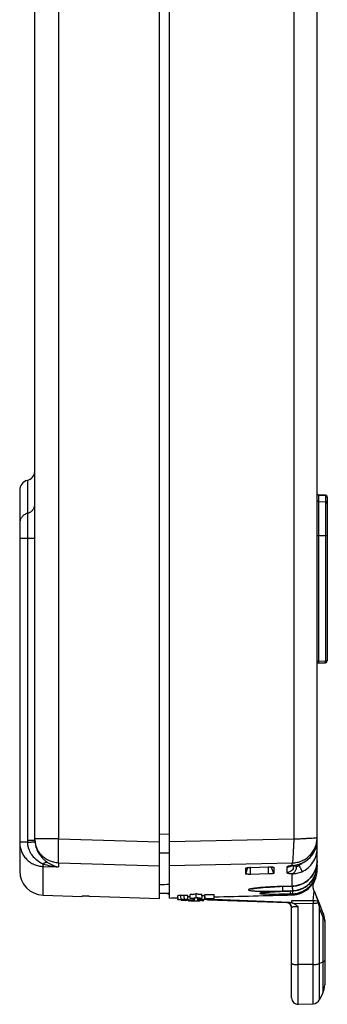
# Model space of a CAD drawing. Header units: inches. Extents: x 0 to 34, y 0 to 22.
# Tile 25 of 62: x 26.2 to 27.4, y 6.7 to 10.6. Entities that reach past the tile are written whole.
import ezdxf

# ---------------------------------------------------------------- set-up
doc = ezdxf.new("R2010")
doc.units = ezdxf.units.IN
doc.header["$LTSCALE"] = 1.87
doc.header["$MEASUREMENT"] = 0
doc.layers.get('0').update_dxf_attribs({"linetype": 'CONTINUOUS'})

msp = doc.modelspace()

# ---------------------------------------------------------------- linework, layer by layer
at = {"color": 7, "linetype": 'CONTINUOUS'}
for p, q in [((26.7473, 7.1217), (26.7473, 14.3214)), ((26.7873, 7.1231), (26.7873, 14.3184)), ((26.2593, 7.3508), (26.2593, 14.2185)), ((26.351, 14.2142), (26.351, 7.355)), ((27.2746, 14.2088), (27.2746, 7.3549)), ((27.3663, 7.2326), (27.3663, 14.2211)), ((26.2293, 8.7625), (26.2293, 8.6329)), ((26.1993, 8.7238), (26.1993, 7.2295)), ((27.3994, 8.7042), (27.3731, 8.7047)), ((27.3732, 8.7046), (27.3994, 8.7041)), ((27.3732, 8.0535), (27.3732, 8.7046)), ((27.3994, 8.7041), (27.3995, 8.7042)), ((27.3994, 8.7041), (27.3994, 8.0539)), ((27.4063, 8.6972), (27.4063, 8.0539)), ((27.3732, 8.6794), (27.3994, 8.6789)), ((26.2293, 8.6329), (26.2293, 8.5355)), ((27.3663, 8.5463), (27.4063, 8.5463)), ((26.1993, 8.5355), (26.2593, 8.5355)), ((26.2293, 8.5355), (26.2293, 7.3508)), ((27.3732, 8.0535), (27.3664, 8.0535)), ((27.3731, 8.0479), (27.3732, 8.0535)), ((27.3732, 8.0465), (27.3731, 8.0479)), ((27.3732, 8.0535), (27.3994, 8.0539)), ((27.3732, 8.0465), (27.3994, 8.0469)), ((27.4063, 8.0539), (27.3994, 8.0539)), ((27.3994, 8.0469), (27.3994, 8.0539)), ((26.2293, 7.3508), (26.2593, 7.3508)), ((26.351, 7.355), (26.2593, 7.355)), ((26.351, 7.355), (26.7473, 7.3431)), ((26.7873, 7.374), (26.7473, 7.3728)), ((26.7873, 7.3445), (27.2746, 7.3549)), ((27.3658, 7.3597), (27.3663, 7.3598)), ((27.3662, 7.3484), (27.3663, 7.352)), ((26.2294, 7.3419), (26.1993, 7.3419)), ((26.7873, 7.2998), (26.7473, 7.2986)), ((27.3663, 7.2694), (27.3662, 7.2643)), ((26.291, 7.1345), (26.291, 7.247)), ((26.291, 7.247), (26.351, 7.2452)), ((26.351, 7.2611), (26.351, 7.2452)), ((26.351, 7.2611), (26.7473, 7.2492)), ((26.7873, 7.2506), (27.2689, 7.2608)), ((27.0863, 7.2185), (27.095, 7.2425)), ((27.0863, 7.2185), (27.0863, 7.2403)), ((27.095, 7.2425), (27.1022, 7.2431)), ((27.1759, 7.2438), (27.1051, 7.2423)), ((27.1053, 7.2161), (27.1051, 7.2423)), ((27.1054, 7.2432), (27.1763, 7.2455)), ((27.1759, 7.2438), (27.1759, 7.2455)), ((27.1789, 7.244), (27.1759, 7.2438)), ((27.1762, 7.2176), (27.1759, 7.2438)), ((27.1963, 7.2211), (27.1863, 7.2457)), ((27.1963, 7.2436), (27.1963, 7.2211)), ((27.2471, 7.2442), (27.2471, 7.2233)), ((27.2689, 7.2505), (27.2689, 7.2608)), ((27.2692, 7.2501), (27.2718, 7.2504)), ((27.2718, 7.2504), (27.2751, 7.2509)), ((27.2804, 7.2489), (27.2833, 7.248)), ((27.2956, 7.2558), (27.2956, 7.2524)), ((27.3019, 7.258), (27.3015, 7.2581)), ((27.3068, 7.26), (27.3066, 7.2602)), ((27.3068, 7.26), (27.3114, 7.2622)), ((27.3632, 7.226), (27.3651, 7.2354)), ((27.3658, 7.2408), (27.366, 7.2405)), ((27.366, 7.2405), (27.3663, 7.2395)), ((27.3663, 7.2505), (27.3662, 7.2463)), ((27.0859, 7.2181), (27.0863, 7.2185)), ((27.1762, 7.2176), (27.1053, 7.2161)), ((27.2689, 7.1696), (27.2689, 7.2187)), ((27.3604, 7.2169), (27.3632, 7.226)), ((27.1475, 7.1639), (27.1551, 7.1646)), ((27.1551, 7.1646), (27.1633, 7.1652)), ((27.1633, 7.1652), (27.1719, 7.1658)), ((27.1719, 7.1658), (27.1811, 7.1664)), ((27.1811, 7.1664), (27.1907, 7.1669)), ((27.1907, 7.1669), (27.2007, 7.1674)), ((27.2007, 7.1674), (27.2111, 7.1678)), ((27.2111, 7.1678), (27.2217, 7.1682)), ((27.2217, 7.1682), (27.269, 7.1695)), ((27.2689, 7.1696), (27.2317, 7.1686)), ((27.2317, 7.1686), (27.2317, 7.1685)), ((27.2317, 7.1503), (27.2689, 7.1513)), ((27.2469, 7.1502), (27.2559, 7.1505)), ((27.2559, 7.1505), (27.2689, 7.1508)), ((27.2689, 7.1509), (27.2617, 7.1507)), ((27.2617, 7.1507), (27.2617, 7.1506)), ((27.269, 7.1695), (27.2689, 7.1696)), ((27.2689, 7.1513), (27.2689, 7.1509)), ((27.2689, 7.1508), (27.2735, 7.1511)), ((27.2689, 7.1508), (27.2689, 7.1509)), ((27.2693, 7.1509), (27.2692, 7.1428)), ((27.3505, 7.1127), (27.3548, 7.1514)), ((27.3548, 7.1514), (27.3514, 7.1598)), ((27.3532, 7.1832), (27.3532, 7.1857)), ((27.3548, 7.1514), (27.3644, 7.1272)), ((26.291, 7.1345), (26.4443, 7.1292)), ((26.4443, 7.1313), (26.4443, 7.1292)), ((26.4746, 7.1309), (26.7473, 7.1217)), ((26.7873, 7.1411), (26.7473, 7.1411)), ((26.819, 7.1319), (26.8194, 7.1169)), ((26.837, 7.1332), (26.8243, 7.1326)), ((26.8326, 7.1164), (26.825, 7.1164)), ((26.8326, 7.1164), (26.8322, 7.1314)), ((26.8326, 7.1152), (26.8326, 7.116)), ((26.8456, 7.1168), (26.8452, 7.1318)), ((26.8456, 7.1155), (26.8456, 7.1163)), ((26.8466, 7.1152), (26.8465, 7.1168)), ((26.8481, 7.1151), (26.8481, 7.1169)), ((26.8502, 7.1149), (26.8502, 7.1166)), ((26.8531, 7.1148), (26.853, 7.1167)), ((26.8564, 7.1147), (26.8563, 7.1178)), ((26.8619, 7.1147), (26.8583, 7.1147)), ((26.8588, 7.1179), (26.8584, 7.1329)), ((26.8656, 7.1146), (26.8619, 7.1147)), ((26.8621, 7.1137), (26.8622, 7.1118)), ((26.8652, 7.1115), (26.8622, 7.1118)), ((26.8692, 7.1146), (26.8656, 7.1146)), ((26.8661, 7.1124), (26.8775, 7.113)), ((26.8759, 7.1375), (26.8682, 7.1366)), ((26.8686, 7.1216), (26.8682, 7.1366)), ((26.8686, 7.1216), (26.8852, 7.122)), ((26.8766, 7.1145), (26.8692, 7.1146)), ((26.8802, 7.1145), (26.8766, 7.1145)), ((26.8833, 7.1145), (26.8831, 7.122)), ((26.8841, 7.1133), (26.8852, 7.1133)), ((26.8851, 7.1237), (26.8878, 7.124)), ((26.8852, 7.1145), (26.8852, 7.122)), ((26.8852, 7.1133), (26.8852, 7.1135)), ((26.8878, 7.124), (26.8916, 7.1245)), ((26.8916, 7.1245), (26.8913, 7.1395)), ((26.8951, 7.1392), (26.8913, 7.1395)), ((26.8955, 7.1242), (26.8916, 7.1245)), ((26.8983, 7.124), (26.8955, 7.1242)), ((26.8984, 7.1224), (26.9147, 7.1228)), ((26.8984, 7.1164), (26.8984, 7.1224)), ((26.8984, 7.1136), (26.8984, 7.1152)), ((26.9015, 7.1166), (26.9013, 7.1224)), ((26.9038, 7.1168), (26.9145, 7.1175)), ((26.9184, 7.1129), (26.9075, 7.1123)), ((26.9147, 7.1228), (26.9143, 7.1378)), ((26.9145, 7.1175), (26.9181, 7.1177)), ((26.9146, 7.1138), (26.9189, 7.1137)), ((26.9181, 7.1177), (26.9217, 7.118)), ((26.9213, 7.1134), (26.9184, 7.1129)), ((26.9189, 7.1137), (26.9211, 7.1135)), ((26.9211, 7.1135), (26.9213, 7.1134)), ((26.9213, 7.1134), (26.9212, 7.1169)), ((26.9217, 7.118), (26.9253, 7.1182)), ((26.9253, 7.12), (26.9252, 7.1216)), ((26.9253, 7.1182), (26.9253, 7.12)), ((26.9259, 7.1367), (26.9619, 7.1376)), ((26.9263, 7.1217), (26.9259, 7.1367)), ((26.9263, 7.1217), (26.9623, 7.1226)), ((26.9263, 7.12), (26.9263, 7.1217)), ((26.9263, 7.12), (26.9377, 7.1203)), ((26.9271, 7.1183), (26.9271, 7.12)), ((26.9305, 7.1186), (26.9304, 7.1201)), ((26.9346, 7.1178), (26.9316, 7.1179)), ((26.9333, 7.1189), (26.9333, 7.1202)), ((26.9334, 7.118), (26.9346, 7.1181)), ((26.9364, 7.1177), (26.9346, 7.1178)), ((26.9354, 7.1191), (26.9353, 7.1203)), ((26.9363, 7.1148), (26.9363, 7.1171)), ((27.247, 7.104), (26.9363, 7.1148)), ((26.9376, 7.1177), (26.9364, 7.1177)), ((26.9413, 7.1175), (26.9376, 7.1177)), ((26.9377, 7.1198), (26.9377, 7.1203)), ((26.9449, 7.1174), (26.9413, 7.1175)), ((26.9477, 7.1173), (26.9449, 7.1174)), ((26.9495, 7.1172), (26.9477, 7.1173)), ((26.9508, 7.1172), (26.9495, 7.1172)), ((26.9621, 7.1168), (26.9508, 7.1172)), ((26.9509, 7.1207), (26.9623, 7.121)), ((26.9509, 7.1201), (26.9509, 7.1207)), ((26.9623, 7.1226), (26.9619, 7.1376)), ((27.2595, 7.1062), (26.9621, 7.1168)), ((26.9623, 7.121), (26.9623, 7.1226)), ((27.1658, 7.1455), (27.1701, 7.1459)), ((27.1701, 7.1459), (27.1749, 7.1463)), ((27.1749, 7.1463), (27.1802, 7.1467)), ((27.1802, 7.1467), (27.1859, 7.1471)), ((27.1859, 7.1471), (27.1921, 7.1476)), ((27.1921, 7.1476), (27.1988, 7.148)), ((27.1988, 7.148), (27.2059, 7.1484)), ((27.2059, 7.1484), (27.2134, 7.1488)), ((27.2134, 7.1488), (27.2213, 7.1492)), ((27.2213, 7.1492), (27.2295, 7.1495)), ((27.2295, 7.1495), (27.238, 7.1499)), ((27.238, 7.1499), (27.2469, 7.1502)), ((27.2617, 7.1398), (27.2689, 7.14)), ((27.3505, 7.1127), (27.2663, 7.1127)), ((27.2663, 7.1127), (27.2663, 7.1053)), ((27.269, 7.1404), (27.2689, 7.14)), ((27.2689, 7.1353), (27.2689, 7.14)), ((27.2692, 7.1428), (27.269, 7.1404)), ((27.3644, 7.1272), (27.3727, 7.106)), ((26.8699, 7.1115), (26.8652, 7.1115)), ((27.247, 7.104), (27.247, 7.106)), ((27.2663, 6.7309), (27.2663, 7.086)), ((27.2755, 7.1018), (27.3503, 7.1024)), ((27.2922, 6.7059), (27.2922, 7.0897)), ((27.3502, 6.708), (27.3503, 7.1024)), ((27.3712, 7.1045), (27.3697, 7.1105)), ((27.3727, 7.106), (27.3755, 7.0989)), ((27.3755, 7.0989), (27.3811, 7.0848)), ((27.376, 6.7245), (27.376, 7.0809)), ((27.376, 7.0809), (27.3863, 7.0548)), ((27.3811, 7.0848), (27.3838, 7.0777)), ((27.3838, 7.0777), (27.3866, 7.0707)), ((27.3863, 7.0548), (27.3884, 7.0495)), ((27.3866, 7.0707), (27.3894, 7.0636)), ((27.3884, 7.0495), (27.3884, 6.8711)), ((27.3884, 7.0495), (27.3909, 7.0461)), ((27.3894, 7.0636), (27.3909, 7.0597)), ((27.3963, 7.0316), (27.3963, 6.7828)), ((27.3503, 6.8621), (27.2922, 6.8617)), ((27.3884, 6.8711), (27.376, 6.8657)), ((27.3884, 6.8711), (27.3884, 6.8034)), ((27.3884, 6.8034), (27.3884, 6.7492)), ((27.3884, 6.7492), (27.376, 6.7245)), ((27.2922, 6.7059), (27.3502, 6.708))]:
    msp.add_line(p, q, dxfattribs=at)
for points in [[(27.3114, 7.2622), (27.3199, 7.2671), (27.3278, 7.2727), (27.3352, 7.2791), (27.3419, 7.2862), (27.3479, 7.2939), (27.3531, 7.3021), (27.3575, 7.3108), (27.361, 7.3198), (27.3637, 7.3292), (27.3654, 7.3387), (27.3662, 7.3484)], [(27.2613, 7.2488), (27.261, 7.2487), (27.2604, 7.2485), (27.2602, 7.2484), (27.2604, 7.2485), (27.261, 7.2486), (27.2619, 7.2488), (27.2633, 7.2491), (27.2649, 7.2494), (27.2669, 7.2498), (27.2692, 7.2501)], [(27.269, 7.1696), (27.275, 7.1699), (27.2852, 7.1713), (27.2952, 7.1738), (27.3049, 7.1773), (27.3142, 7.1818), (27.323, 7.1872), (27.3312, 7.1935), (27.3387, 7.2006), (27.3454, 7.2085), (27.3513, 7.2169), (27.3563, 7.2259), (27.3603, 7.2353), (27.3633, 7.2451), (27.3652, 7.2551), (27.3662, 7.2643)], [(27.2751, 7.2509), (27.2804, 7.2518), (27.286, 7.253)], [(27.286, 7.253), (27.2917, 7.2545), (27.2976, 7.2564), (27.3019, 7.258)], [(27.3019, 7.258), (27.3035, 7.2586), (27.3051, 7.2593), (27.3068, 7.26)], [(27.3651, 7.2354), (27.3661, 7.245), (27.3662, 7.2463)], [(27.2735, 7.1511), (27.2831, 7.1522), (27.2925, 7.1543), (27.3016, 7.1573), (27.3104, 7.1611), (27.3188, 7.1657), (27.3267, 7.1712), (27.3341, 7.1773), (27.3408, 7.1841), (27.3469, 7.1916), (27.3522, 7.1996), (27.3567, 7.208), (27.3604, 7.2169)], [(27.1091, 7.1588), (27.1092, 7.1588), (27.1096, 7.1589), (27.1103, 7.1591), (27.1113, 7.1593), (27.1124, 7.1595), (27.1138, 7.1598), (27.1153, 7.1601), (27.117, 7.1604), (27.119, 7.1607), (27.1211, 7.161), (27.1234, 7.1613), (27.1258, 7.1616), (27.1284, 7.1619), (27.1312, 7.1623), (27.1341, 7.1626), (27.1372, 7.1629), (27.1405, 7.1633), (27.1439, 7.1636), (27.1475, 7.1639)], [(27.1514, 7.1436), (27.1512, 7.1436), (27.1511, 7.1436), (27.1513, 7.1436), (27.1517, 7.1437), (27.1522, 7.1438), (27.1529, 7.1439), (27.1538, 7.144), (27.1548, 7.1442), (27.156, 7.1444), (27.1573, 7.1445), (27.1587, 7.1447), (27.1603, 7.1449), (27.162, 7.1451), (27.1639, 7.1453), (27.1658, 7.1455)]]:
    msp.add_lwpolyline(points, dxfattribs=at)
for centre, radius, start, end in [((26.2193, 8.8012), 0.04, 284.4775, 353.7067), ((26.2393, 8.7238), 0.04, 104.4775, 180), ((27.3733, 8.7117), 0.007, 211.114, 268.8633), ((27.3993, 8.6972), 0.007, 0.0162, 88.848), ((27.3993, 8.6719), 0.00701, 79.0866, 88.9552), ((27.3733, 8.0395), 0.007, 91, 150.3335), ((27.3993, 8.0539), 0.007, 271, 360), ((26.5037, 7.3508), 0.2744, 179.9996, 181.8614), ((26.3577, 7.3508), 0.0984, 179.9987, 182.4532), ((26.3571, 7.3508), 0.0978, 182.4542, 183.6931), ((26.3576, 7.3508), 0.0983, 183.6935, 184.8673), ((27.2659, 7.352), 0.1004, 326.6983, 359.9864), ((27.2658, 7.352), 0.1005, 299.4515, 326.7149), ((26.2943, 7.2295), 0.095, 180, 268), ((27.11, 7.1015), 0.1419, 91.8758, 93.1778), ((27.2462, 7.2746), 0.0305, 271.5583, 286.075), ((27.2464, 7.2742), 0.03, 286.0406, 302.6786), ((27.2463, 7.2743), 0.0301, 302.6805, 308.1004), ((27.2919, 7.0633), 0.1886, 97.0157, 98.3477), ((27.2562, 7.3846), 0.1347, 275.4287, 276.6332), ((27.2568, 7.3797), 0.1297, 276.61, 279.9032), ((27.2465, 7.2531), 0.0298, 337.7817, 356.1395), ((27.2586, 7.3695), 0.1194, 279.8669, 285.2435), ((27.2901, 7.2765), 0.0293, 256.6303, 260.0176), ((27.2329, 7.2505), 0.0522, 351.6436, 356.8531), ((27.2588, 7.3688), 0.1187, 285.2404, 288.107), ((27.2675, 7.3159), 0.0694, 293.8628, 305.046), ((25.834, 6.6077), 1.5975, 23.471, 23.801), ((27.2597, 7.3662), 0.1159, 288.1, 291.1427), ((27.2604, 7.3643), 0.1139, 291.1741, 293.9573), ((27.266, 7.3517), 0.1001, 293.9746, 299.4841), ((27.2673, 7.3162), 0.0697, 305.0148, 309.3688), ((27.2663, 7.2326), 0.1, 330.3637, 360), ((27.2669, 7.2508), 0.0993, 342.6691, 347.597), ((27.2664, 7.251), 0.0999, 347.5928, 348.1867), ((27.2668, 7.2506), 0.0995, 348.1718, 357.4933), ((27.2663, 7.251), 0.1, 348.1867, 348.9128), ((27.2663, 7.251), 0.1, 348.9129, 353.0332), ((27.2666, 7.2509), 0.0997, 353.0338, 355.0407), ((27.2675, 7.2395), 0.0988, 354.0366, 359.9766), ((27.2672, 7.2509), 0.0991, 355.0402, 357.3386), ((27.2681, 7.2508), 0.0982, 357.3377, 359.9895), ((27.2664, 7.2511), 0.0999, 271.4115, 341.9542), ((27.2678, 7.2506), 0.0984, 342.0279, 342.6627), ((27.3184, 4.9963), 2.1552, 91.5088, 91.787), ((26.5774, 7.1602), 0.6918, 0.0673, 0.778), ((27.2664, 7.2351), 0.0999, 281.3287, 330.3608), ((27.3793, 7.1709), 0.03, 150.3726, 179.9883), ((27.3794, 7.1709), 0.0301, 180.0392, 201.7595), ((27.3793, 7.1683), 0.03, 150.3637, 161.7943), ((26.7973, 7.2051), 0.067, 252.8295, 261.4128), ((28.2934, 7.1616), 1.4359, 181.7453, 181.8725), ((26.4927, 10.1381), 3.0398, 277.1037, 277.4178), ((26.4919, 10.1588), 3.0456, 277.2426, 277.5342), ((26.8648, 8.1336), 1.0221, 270.6366, 271.5163), ((26.9062, 6.4484), 0.6652, 92.1536, 92.4694), ((27.9921, 7.1365), 1.1121, 180.75, 181.0295), ((27.3581, 7.1254), 0.478, 181.0687, 181.3072), ((26.9109, 6.3248), 0.7889, 91.9455, 92.1595), ((26.8622, 8.2384), 1.127, 271.5055, 271.7145), ((27.1301, 10.1272), 2.9972, 265.5033, 265.8713), ((26.8643, 8.1725), 1.061, 271.7121, 271.934), ((27.1306, 10.1083), 2.9933, 265.5499, 265.8642), ((26.9129, 6.4143), 0.6995, 90.5787, 91.1948), ((26.8694, 8.0208), 0.9093, 271.9295, 272.1724), ((25.9959, 7.0907), 0.9083, 1.6443, 2.0062), ((26.8763, 7.8428), 0.7311, 272.1669, 272.4482), ((26.911, 6.5846), 0.5292, 90.1996, 90.5521), ((26.9106, 6.6777), 0.4361, 89.8022, 90.1963), ((26.911, 6.791), 0.3228, 89.3527, 89.7943), ((31.9855, 7.2416), 5.0617, 181.2272, 181.3576), ((27.1739, 10.5128), 3.3742, 271.3119, 271.4903), ((27.2663, 7.24), 0.1001, 271.4692, 283.2881), ((27.2663, 7.2353), 0.1, 271.4683, 281.3363), ((27.6043, 7.1024), 0.2541, 177.6789, 179.9901), ((26.6507, 0.7976), 6.3537, 83.50216, 83.67702), ((26.8711, 7.5278), 0.4163, 269.8294, 270.2339), ((26.8703, 7.7037), 0.5922, 270.241, 270.5661), ((27.2463, 7.084), 0.02, 5.733, 88), ((27.1007, 7.0368), 0.2789, 9.1029, 14.0512), ((27.3681, 7.0595), 0.0226, 333.8089, 338.2899), ((27.3198, 7.0316), 0.0764, 10.8607, 21.5877), ((27.3197, 7.0316), 0.0765, 7.2638, 10.8611), ((27.3197, 7.0316), 0.0766, 3.6468, 7.2631), ((27.3197, 7.0316), 0.0765, 0.0043, 3.6461), ((27.3213, 6.7827), 0.075, 333.434, 360), ((27.2913, 6.7309), 0.025, 180, 272), ((27.3492, 6.7379), 0.03, 272, 333.434)]:
    msp.add_arc(centre, radius, start, end, dxfattribs=at)
for centre, major_axis, ratio, start_param, end_param in [((-253.4781, 19.0179), (412.7381, 0), 0.039078, -0.824475, -0.824343), ((-117.5719, 19.025), (299.291, 0), 0.045397, -1.067476, -1.067354), ((26.5185, 19.0342), (-0.3521, 11.927), 0.08102, -3.180608, -3.180303), ((26.5179, 19.0344), (-0.3634, 11.927), 0.103736, -3.180476, -3.179869), ((26.4961, 19.0367), (-0.4856, 11.9264), 0.294141, -3.183691, -3.183106), ((26.4792, 19.0376), (-0.5657, 11.9255), 0.385285, -3.187012, -3.186448), ((26.4327, 19.0395), (-0.7975, 11.9198), 0.553897, -3.200775, -3.200231), ((26.3244, 19.0423), (-1.948, 11.8244), 0.810861, -3.289118, -3.288484), ((26.5312, 19.0342), (-0.3541, 11.9266), 0.084668, -3.180635, -3.180396), ((26.5277, 19.0349), (-0.3859, 11.9266), 0.143672, -3.180984, -3.180529), ((26.5107, 19.0365), (-0.4773, 11.9262), 0.281974, -3.183538, -3.18308), ((26.4866, 19.0379), (-0.5877, 11.9249), 0.403387, -3.188484, -3.188052), ((26.4242, 19.0402), (-0.9207, 11.9149), 0.607379, -3.209697, -3.209306), ((26.3638, 19.0419), (-1.4922, 11.8757), 0.753325, -3.252888, -3.25252), ((26.3548, 19.0421), (-1.6386, 11.861), 0.775101, -3.264233, -3.264035), ((26.2552, 19.0439), (8.8033, -8.5624), 0.941178, -0.779013, -0.778125), ((26.306, 19.043), (-3.8627, 11.4088), 0.902207, -3.448349, -3.448065), ((25.9221, 19.0486), (17.211, -1.1894), 0.689952, -1.467335, -1.46723), ((26.5388, 19.0365), (-0.4895, 11.925), 0.328974, -3.178274, -3.178006), ((26.4015, 19.0242), (0.0813, 11.9275), 0.769158, -3.078548, -3.078208), ((26.5659, 19.0304), (-0.2207, 11.9254), 0.254797, -3.104767, -3.104508), ((26.5689, 19.0306), (-0.2245, 11.9254), 0.240803, -3.104691, -3.104236), ((26.5532, 19.0295), (-0.1915, 11.9255), 0.335438, -3.102612, -3.102156), ((26.3337, 19.0225), (0.539, 11.9186), 0.904533, -3.039016, -3.0388), ((26.2721, 19.0211), (11.1674, 4.6385), 0.982703, 4.378132, 4.379007), ((26.4235, 19.0235), (0.1519, 11.9265), 0.779441, -3.071253, -3.071057), ((26.4321, 19.0236), (0.132, 11.9265), 0.765325, -3.072887, -3.072518), ((26.5021, 19.0255), (-0.0272, 11.9259), 0.610276, -3.08644, -3.086049), ((26.5716, 19.0281), (-0.1399, 11.9249), 0.398606, -3.094877, -3.094442), ((26.3666, 19.0221), (0.6163, 11.9146), 0.904888, 3.251314, 3.25153), ((26.5978, 19.0295), (-0.1866, 11.9245), 0.285593, -3.097197, -3.096741), ((26.6219, 19.032), (-0.2673, 11.9243), 0.095436, -3.099392, -3.098934), ((26.4392, 19.0237), (0.1251, 11.9263), 0.7712, 3.209336, 3.209814), ((26.6229, 19.0321), (-0.2707, 11.9243), 0.086773, -3.098992, -3.098753), ((26.5302, 19.0262), (-0.0645, 11.9254), 0.56329, 3.193232, 3.193774), ((26.5768, 19.0279), (-0.1313, 11.9247), 0.423861, 3.1885, 3.189065), ((26.6145, 19.0299), (-0.1983, 11.9241), 0.260455, 3.18512, 3.185708), ((26.6311, 19.0314), (-0.2464, 11.924), 0.143142, 3.184009, 3.184617), ((26.6367, 19.0322), (-0.276, 11.9239), 0.075491, -3.09913, -3.098825), ((-539.8165, 19.025), (765.7919, 0), 0.023103, -0.737546, -0.73695)]:
    msp.add_ellipse(centre, major_axis=major_axis, ratio=ratio, start_param=start_param, end_param=end_param, dxfattribs=at)
for points, knots in [([(27.3732, 8.7046), (27.372, 8.7046), (27.3696, 8.7053), (27.3678, 8.7071), (27.3672, 8.7081)], [0, 0, 0, 0, 0.501191, 1, 1, 1, 1]), ([(27.3732, 8.7046), (27.3732, 8.7046), (27.3732, 8.7047), (27.3732, 8.7047), (27.3731, 8.7047)], [0, 0, 0, 0, 0.738357, 1, 1, 1, 1]), ([(27.4063, 8.6972), (27.4063, 8.6981), (27.4059, 8.6999), (27.4044, 8.7022), (27.4021, 8.7037), (27.4003, 8.7041), (27.3994, 8.7041)], [0, 0, 0, 0, 0.24849, 0.49821, 0.748981, 1, 1, 1, 1]), ([(26.2293, 8.6329), (26.233, 8.6338), (26.2385, 8.6361), (26.2449, 8.6406), (26.2505, 8.6459), (26.256, 8.654), (26.2583, 8.6615), (26.2589, 8.6653)], [0, 0, 0, 0, 0.250716, 0.376544, 0.501887, 0.751075, 1, 1, 1, 1]), ([(27.3732, 8.6794), (27.3723, 8.6794), (27.3705, 8.6798), (27.3682, 8.6813), (27.3667, 8.6836), (27.3663, 8.6854), (27.3663, 8.6863)], [0, 0, 0, 0, 0.251319, 0.502214, 0.751808, 1, 1, 1, 1]), ([(27.4063, 8.672), (27.4063, 8.6728), (27.406, 8.6744), (27.4048, 8.6765), (27.4029, 8.6781), (27.4014, 8.6787), (27.4006, 8.6788)], [0, 0, 0, 0, 0.248043, 0.497658, 0.747992, 1, 1, 1, 1]), ([(26.2293, 8.6329), (26.2251, 8.6318), (26.2169, 8.6282), (26.2071, 8.6193), (26.2008, 8.6077), (26.1993, 8.599), (26.1993, 8.5947)], [0, 0, 0, 0, 0.251445, 0.501892, 0.751281, 1, 1, 1, 1]), ([(26.2294, 7.3419), (26.2315, 7.342), (26.2355, 7.3423), (26.2412, 7.3427), (26.2456, 7.3431), (26.2488, 7.3433), (26.2509, 7.3435), (26.2528, 7.3437), (26.2545, 7.3438), (26.256, 7.344), (26.2572, 7.3441), (26.258, 7.3442), (26.2586, 7.3443), (26.2589, 7.3443), (26.2591, 7.3444), (26.2593, 7.3444), (26.2594, 7.3444), (26.2595, 7.3444), (26.2595, 7.3445)], [0, 0, 0, 0, 0.204696, 0.396319, 0.568607, 0.645784, 0.716375, 0.779959, 0.836116, 0.884428, 0.924566, 0.956342, 0.969041, 0.979586, 0.987958, 0.994142, 0.998134, 1, 1, 1, 1]), ([(26.351, 7.2611), (26.3449, 7.2613), (26.3328, 7.2629), (26.3154, 7.2686), (26.2995, 7.2776), (26.2855, 7.2893), (26.2741, 7.3035), (26.2657, 7.3196), (26.2605, 7.337), (26.2593, 7.349), (26.2593, 7.355)], [0, 0, 0, 0, 0.125574, 0.251256, 0.376604, 0.501719, 0.626575, 0.751183, 0.875749, 1, 1, 1, 1]), ([(26.351, 7.355), (26.3508, 7.3494), (26.3505, 7.3384), (26.3502, 7.3223), (26.35, 7.3072), (26.3499, 7.2937), (26.3499, 7.2835), (26.3501, 7.2765), (26.3502, 7.2721), (26.3503, 7.2684), (26.3505, 7.2653), (26.3507, 7.263), (26.3509, 7.2616), (26.351, 7.2611)], [0, 0, 0, 0, 0.178688, 0.351991, 0.513995, 0.659776, 0.784803, 0.838238, 0.885081, 0.924958, 0.957543, 0.982617, 1, 1, 1, 1]), ([(27.2689, 7.2608), (27.2753, 7.261), (27.2882, 7.2627), (27.3035, 7.2676), (27.3151, 7.2733), (27.326, 7.28), (27.3383, 7.2903), (27.3505, 7.3052), (27.3595, 7.3222), (27.365, 7.3406), (27.3663, 7.3534), (27.3663, 7.3598)], [0, 0, 0, 0, 0.12556, 0.251263, 0.314015, 0.376658, 0.501551, 0.626143, 0.750592, 0.87529, 1, 1, 1, 1]), ([(27.2746, 7.3549), (27.2746, 7.3521), (27.2746, 7.3465), (27.2742, 7.3381), (27.2738, 7.3299), (27.2732, 7.3194), (27.2728, 7.3093), (27.2723, 7.2996), (27.2718, 7.2911), (27.2713, 7.2833), (27.2708, 7.2762), (27.2705, 7.2718), (27.2701, 7.2681), (27.2697, 7.265), (27.2693, 7.2627), (27.269, 7.2614), (27.2689, 7.2608)], [0, 0, 0, 0, 0.089389, 0.178323, 0.265968, 0.351447, 0.513288, 0.588474, 0.659068, 0.784163, 0.837609, 0.884493, 0.92451, 0.957368, 0.982684, 1, 1, 1, 1]), ([(27.2746, 7.3549), (27.2802, 7.3549), (27.2886, 7.3554), (27.2996, 7.3561), (27.31, 7.3568), (27.32, 7.3573), (27.3295, 7.3577), (27.3378, 7.3581), (27.3467, 7.3586), (27.3555, 7.3591), (27.3616, 7.3595), (27.3647, 7.3597), (27.3658, 7.3597)], [0, 0, 0, 0, 0.184631, 0.274947, 0.362713, 0.527752, 0.6038, 0.674733, 0.799085, 0.896664, 0.964382, 1, 1, 1, 1]), ([(26.1993, 7.3419), (26.1993, 7.3358), (26.2005, 7.3236), (26.2056, 7.3061), (26.2141, 7.2898), (26.2255, 7.2755), (26.2394, 7.2636), (26.2554, 7.2546), (26.2728, 7.2488), (26.2849, 7.2472), (26.291, 7.247)], [0, 0, 0, 0, 0.124913, 0.249908, 0.374828, 0.499798, 0.624805, 0.749824, 0.874939, 1, 1, 1, 1]), ([(26.2294, 7.3419), (26.2296, 7.3373), (26.2307, 7.3281), (26.2344, 7.3147), (26.2402, 7.3021), (26.2502, 7.2867), (26.2666, 7.2705), (26.2824, 7.2613), (26.2905, 7.2576)], [0, 0, 0, 0, 0.126125, 0.252266, 0.378411, 0.504517, 0.755281, 1, 1, 1, 1]), ([(26.2596, 7.3425), (26.2604, 7.3341), (26.2639, 7.3177), (26.275, 7.2954), (26.2879, 7.2798), (26.2994, 7.2696), (26.3052, 7.2652), (26.3081, 7.2632)], [0, 0, 0, 0, 0.261466, 0.520593, 0.771246, 0.889648, 1, 1, 1, 1]), ([(27.3067, 7.2262), (27.3155, 7.2301), (27.332, 7.2405), (27.3513, 7.2625), (27.3635, 7.2891), (27.3663, 7.3085), (27.3663, 7.3181)], [0, 0, 0, 0, 0.249963, 0.499944, 0.749959, 1, 1, 1, 1]), ([(27.3601, 7.3174), (27.3606, 7.3175), (27.3615, 7.3175), (27.3627, 7.3176), (27.3638, 7.3177), (27.3646, 7.3177), (27.3653, 7.3178), (27.3658, 7.3179), (27.3661, 7.318), (27.3663, 7.318), (27.3663, 7.3181), (27.3663, 7.3181)], [0, 0, 0, 0, 0.225546, 0.42445, 0.595269, 0.73663, 0.847765, 0.928322, 0.978221, 0.992085, 1, 1, 1, 1]), ([(26.2905, 7.2576), (26.2921, 7.2588), (26.2952, 7.2608), (26.2998, 7.2628), (26.3042, 7.2638), (26.3069, 7.2636), (26.3081, 7.2632)], [0, 0, 0, 0, 0.305838, 0.573506, 0.802667, 1, 1, 1, 1]), ([(26.2905, 7.2576), (26.2905, 7.2563), (26.2906, 7.254), (26.2906, 7.2509), (26.2908, 7.2489), (26.2909, 7.2477), (26.2909, 7.2472), (26.291, 7.247)], [0, 0, 0, 0, 0.367727, 0.661309, 0.873555, 0.947696, 1, 1, 1, 1]), ([(26.2905, 7.2576), (26.3003, 7.2543), (26.3203, 7.249), (26.3408, 7.2461), (26.351, 7.2452)], [0, 0, 0, 0, 0.502591, 1, 1, 1, 1]), ([(26.3081, 7.2632), (26.3147, 7.2586), (26.3285, 7.2511), (26.3436, 7.2465), (26.351, 7.2452)], [0, 0, 0, 0, 0.516878, 1, 1, 1, 1]), ([(27.0863, 7.2403), (27.0864, 7.2405), (27.0867, 7.2407), (27.0876, 7.2411), (27.0893, 7.2416), (27.0919, 7.2421), (27.0939, 7.2424), (27.095, 7.2425)], [0, 0, 0, 0, 0.05382, 0.12782, 0.33927, 0.634127, 1, 1, 1, 1]), ([(27.1763, 7.2455), (27.1772, 7.2455), (27.1806, 7.2455), (27.184, 7.2455), (27.1865, 7.2453)], [0, 0, 0, 0, 0.25986, 1, 1, 1, 1]), ([(27.1865, 7.2453), (27.188, 7.2453), (27.1906, 7.2451), (27.1932, 7.2447), (27.1943, 7.2444)], [0, 0, 0, 0, 0.574583, 1, 1, 1, 1]), ([(27.1943, 7.2444), (27.1947, 7.2443), (27.1953, 7.2441), (27.196, 7.2438), (27.1962, 7.2437), (27.1963, 7.2436)], [0, 0, 0, 0, 0.608335, 0.830412, 1, 1, 1, 1]), ([(27.2517, 7.2472), (27.251, 7.247), (27.2498, 7.2466), (27.2485, 7.2459), (27.2478, 7.2453), (27.2473, 7.2449), (27.2471, 7.2444), (27.2471, 7.2442)], [0, 0, 0, 0, 0.37195, 0.656479, 0.767436, 0.859411, 1, 1, 1, 1]), ([(27.2741, 7.2418), (27.273, 7.2392), (27.27, 7.2341), (27.2636, 7.2282), (27.2557, 7.2243), (27.25, 7.2234), (27.2471, 7.2233)], [0, 0, 0, 0, 0.249322, 0.498981, 0.749528, 1, 1, 1, 1]), ([(27.2646, 7.2499), (27.2621, 7.2496), (27.2586, 7.249), (27.2543, 7.248), (27.2525, 7.2475), (27.2517, 7.2472)], [0, 0, 0, 0, 0.567546, 0.801762, 1, 1, 1, 1]), ([(27.3662, 7.2643), (27.3658, 7.2581), (27.364, 7.2458), (27.3579, 7.2281), (27.3486, 7.2119), (27.3365, 7.1976), (27.3219, 7.1859), (27.3054, 7.177), (27.2875, 7.1713), (27.2751, 7.1698), (27.2689, 7.1696)], [0, 0, 0, 0, 0.124606, 0.249448, 0.374339, 0.499381, 0.624485, 0.749634, 0.874941, 1, 1, 1, 1]), ([(27.2718, 7.2504), (27.2715, 7.2504), (27.2706, 7.2503), (27.2696, 7.2504), (27.2689, 7.2505)], [0, 0, 0, 0, 0.248603, 1, 1, 1, 1]), ([(27.2845, 7.2429), (27.2841, 7.2399), (27.2831, 7.2355), (27.2809, 7.2301), (27.2789, 7.2266), (27.2767, 7.2236), (27.2736, 7.2206), (27.2708, 7.2191), (27.2689, 7.2187)], [0, 0, 0, 0, 0.302547, 0.443736, 0.575562, 0.69704, 0.807892, 1, 1, 1, 1]), ([(27.3642, 7.2302), (27.363, 7.2248), (27.3598, 7.2141), (27.3524, 7.1991), (27.3426, 7.1855), (27.3307, 7.1737), (27.3169, 7.1641), (27.3018, 7.1569), (27.2856, 7.1523), (27.2745, 7.151), (27.2689, 7.1509)], [0, 0, 0, 0, 0.124605, 0.249325, 0.374224, 0.499292, 0.624401, 0.7496, 0.874947, 1, 1, 1, 1]), ([(27.277, 7.2512), (27.2773, 7.2507), (27.2784, 7.2498), (27.2797, 7.2492), (27.2804, 7.2489)], [0, 0, 0, 0, 0.439783, 1, 1, 1, 1]), ([(27.285, 7.2477), (27.2859, 7.2475), (27.2879, 7.2475), (27.2907, 7.2484), (27.2934, 7.2502), (27.2949, 7.2516), (27.2956, 7.2524)], [0, 0, 0, 0, 0.228377, 0.476534, 0.73639, 1, 1, 1, 1]), ([(27.2893, 7.1426), (27.2944, 7.1438), (27.3042, 7.1469), (27.3181, 7.1539), (27.3307, 7.1629), (27.3418, 7.1737), (27.3511, 7.186), (27.3583, 7.1996), (27.3634, 7.2141), (27.3652, 7.2242), (27.3658, 7.2293)], [0, 0, 0, 0, 0.12571, 0.25121, 0.376568, 0.50181, 0.6268, 0.751493, 0.875934, 1, 1, 1, 1]), ([(27.2993, 7.244), (27.3002, 7.2418), (27.3016, 7.2386), (27.3033, 7.2346), (27.3044, 7.2321), (27.3052, 7.23), (27.3059, 7.2283), (27.3064, 7.2271), (27.3066, 7.2265), (27.3067, 7.2262)], [0, 0, 0, 0, 0.376308, 0.539414, 0.681981, 0.80126, 0.895046, 0.961787, 1, 1, 1, 1]), ([(27.3647, 7.2522), (27.365, 7.2521), (27.3654, 7.2519), (27.3659, 7.2516), (27.3662, 7.2512), (27.3663, 7.251), (27.3663, 7.2508)], [0, 0, 0, 0, 0.347875, 0.622396, 0.832485, 1, 1, 1, 1]), ([(27.1053, 7.2161), (27.104, 7.216), (27.1015, 7.216), (27.0978, 7.2161), (27.0944, 7.2162), (27.0918, 7.2164), (27.09, 7.2166), (27.0889, 7.2168), (27.088, 7.217), (27.0872, 7.2172), (27.0866, 7.2174), (27.0862, 7.2176), (27.0859, 7.2178), (27.0859, 7.2181), (27.0859, 7.2181)], [0, 0, 0, 0, 0.197322, 0.385856, 0.557679, 0.706962, 0.771468, 0.828363, 0.87705, 0.917186, 0.948723, 0.971877, 0.987706, 1, 1, 1, 1]), ([(27.1967, 7.2207), (27.1967, 7.2207), (27.1967, 7.2205), (27.1966, 7.2204), (27.1964, 7.2202), (27.196, 7.2199), (27.1953, 7.2197), (27.1945, 7.2194), (27.1935, 7.2192), (27.1923, 7.219), (27.1904, 7.2187), (27.1877, 7.2183), (27.1841, 7.218), (27.1802, 7.2178), (27.1775, 7.2177), (27.1762, 7.2176)], [0, 0, 0, 0, 0.011995, 0.019223, 0.028071, 0.051678, 0.083856, 0.124738, 0.17421, 0.23188, 0.297092, 0.447346, 0.619144, 0.806157, 1, 1, 1, 1]), ([(27.2471, 7.2233), (27.2471, 7.2232), (27.2472, 7.2229), (27.2475, 7.2225), (27.2479, 7.2221), (27.2486, 7.2218), (27.2494, 7.2215), (27.2508, 7.221), (27.253, 7.2205), (27.2562, 7.2199), (27.2599, 7.2194), (27.2642, 7.219), (27.2673, 7.2188), (27.2689, 7.2187)], [0, 0, 0, 0, 0.016916, 0.03708, 0.062588, 0.094441, 0.133104, 0.178789, 0.291276, 0.431364, 0.597904, 0.78852, 1, 1, 1, 1]), ([(27.2689, 7.2187), (27.2752, 7.2185), (27.2882, 7.2196), (27.3006, 7.2236), (27.3067, 7.2262)], [0, 0, 0, 0, 0.487753, 1, 1, 1, 1]), ([(27.1286, 7.1622), (27.1262, 7.1619), (27.1217, 7.1613), (27.1154, 7.1605), (27.11, 7.1596), (27.1061, 7.1588), (27.1034, 7.1582), (27.1017, 7.1577), (27.1003, 7.1573), (27.0992, 7.1569), (27.0983, 7.1565), (27.0976, 7.156), (27.0972, 7.1556), (27.097, 7.1552), (27.0972, 7.1547), (27.0976, 7.1543), (27.0983, 7.154), (27.0992, 7.1536), (27.1003, 7.1533), (27.1017, 7.153), (27.1034, 7.1526), (27.1061, 7.1522), (27.11, 7.1517), (27.1154, 7.1512), (27.1217, 7.1508), (27.1262, 7.1506), (27.1286, 7.1505)], [0, 0, 0, 0, 0.110703, 0.208633, 0.293051, 0.363438, 0.393238, 0.41938, 0.441837, 0.46063, 0.475823, 0.487564, 0.496208, 0.502689, 0.50903, 0.51736, 0.528722, 0.543513, 0.561898, 0.583949, 0.609691, 0.639103, 0.708753, 0.792496, 0.889824, 1, 1, 1, 1]), ([(27.2317, 7.1686), (27.2219, 7.1683), (27.203, 7.1677), (27.1756, 7.1662), (27.151, 7.1645), (27.1356, 7.163), (27.1286, 7.1622)], [0, 0, 0, 0, 0.282368, 0.551444, 0.794361, 1, 1, 1, 1]), ([(27.1286, 7.1505), (27.1342, 7.1502), (27.1461, 7.1498), (27.158, 7.1497), (27.1644, 7.1496)], [0, 0, 0, 0, 0.463394, 1, 1, 1, 1]), ([(27.2512, 7.1504), (27.2363, 7.1499), (27.2148, 7.149), (27.1879, 7.1474), (27.1758, 7.1465), (27.1702, 7.146)], [0, 0, 0, 0, 0.551555, 0.793316, 1, 1, 1, 1]), ([(27.2317, 7.1503), (27.2317, 7.1504), (27.2317, 7.1506), (27.2317, 7.1509), (27.2317, 7.1514), (27.2318, 7.1523), (27.2318, 7.1538), (27.2318, 7.1559), (27.2317, 7.1585), (27.2317, 7.1615), (27.2317, 7.1649), (27.2316, 7.1672), (27.2316, 7.1685)], [0, 0, 0, 0, 0.010544, 0.028945, 0.055099, 0.08888, 0.178773, 0.297079, 0.441251, 0.60859, 0.796024, 1, 1, 1, 1]), ([(27.2617, 7.1398), (27.2617, 7.1398), (27.2617, 7.1399), (27.2617, 7.1401), (27.2617, 7.1404), (27.2618, 7.1409), (27.2618, 7.1417), (27.2618, 7.1429), (27.2618, 7.1445), (27.2617, 7.1463), (27.2617, 7.1484), (27.2616, 7.1498), (27.2616, 7.1506)], [0, 0, 0, 0, 0.009325, 0.026205, 0.050622, 0.082505, 0.168317, 0.282928, 0.425296, 0.593585, 0.785817, 1, 1, 1, 1]), ([(27.2692, 7.1611), (27.2692, 7.1598), (27.2692, 7.1579), (27.2692, 7.1556), (27.2691, 7.1542), (27.2691, 7.1531), (27.2691, 7.1523), (27.269, 7.1517), (27.2689, 7.1514), (27.2689, 7.1513), (27.2689, 7.1513)], [0, 0, 0, 0, 0.398495, 0.564159, 0.705163, 0.819982, 0.907768, 0.967891, 0.987438, 1, 1, 1, 1]), ([(26.4443, 7.1313), (26.4443, 7.1314), (26.4444, 7.1314), (26.4445, 7.1314), (26.4446, 7.1314), (26.4449, 7.1314), (26.4452, 7.1315), (26.4458, 7.1315), (26.4467, 7.1315), (26.4479, 7.1315), (26.4494, 7.1315), (26.4512, 7.1315), (26.4531, 7.1315), (26.4553, 7.1315), (26.4586, 7.1314), (26.4631, 7.1313), (26.4687, 7.1311), (26.4726, 7.131), (26.4746, 7.1309)], [0, 0, 0, 0, 0.001504, 0.005178, 0.011163, 0.019468, 0.03008, 0.042983, 0.075589, 0.117073, 0.166995, 0.224856, 0.290156, 0.362362, 0.440811, 0.61366, 0.802679, 1, 1, 1, 1]), ([(26.8243, 7.1326), (26.8236, 7.1325), (26.8225, 7.1325), (26.8212, 7.1323), (26.8204, 7.1322), (26.8198, 7.1321), (26.8194, 7.132), (26.8191, 7.132), (26.819, 7.1319), (26.819, 7.1319)], [0, 0, 0, 0, 0.420573, 0.59135, 0.733409, 0.845688, 0.927455, 0.978285, 1, 1, 1, 1]), ([(26.8194, 7.1169), (26.8194, 7.1169), (26.8194, 7.1169), (26.8195, 7.117), (26.8198, 7.1171), (26.8204, 7.1172), (26.8211, 7.1173), (26.8219, 7.1174), (26.823, 7.1175), (26.8242, 7.1176), (26.8261, 7.1177), (26.8288, 7.1179), (26.8323, 7.118), (26.8361, 7.1182), (26.8399, 7.1183), (26.8438, 7.1184), (26.8474, 7.1184), (26.8507, 7.1184), (26.8531, 7.1184), (26.8548, 7.1183), (26.8559, 7.1183), (26.8568, 7.1182), (26.8575, 7.1182), (26.858, 7.1181), (26.8584, 7.1181), (26.8587, 7.118), (26.8588, 7.118), (26.8588, 7.1179)], [0, 0, 0, 0, 0.001266, 0.003485, 0.01154, 0.024636, 0.042613, 0.065222, 0.092206, 0.123301, 0.158187, 0.23766, 0.327205, 0.423304, 0.522249, 0.620281, 0.713433, 0.797658, 0.869587, 0.900173, 0.92678, 0.949163, 0.967322, 0.981342, 0.991318, 0.997385, 1, 1, 1, 1]), ([(26.825, 7.1164), (26.8242, 7.1165), (26.8231, 7.1165), (26.8218, 7.1165), (26.8209, 7.1166), (26.8203, 7.1166), (26.8198, 7.1167), (26.8195, 7.1168), (26.8194, 7.1168), (26.8194, 7.1169)], [0, 0, 0, 0, 0.407758, 0.579252, 0.724765, 0.841044, 0.925461, 0.977684, 1, 1, 1, 1]), ([(26.8584, 7.1329), (26.8584, 7.1329), (26.8584, 7.133), (26.8582, 7.133), (26.8579, 7.1331), (26.8574, 7.1331), (26.8566, 7.1332), (26.8557, 7.1333), (26.8546, 7.1333), (26.8534, 7.1333), (26.8514, 7.1334), (26.8486, 7.1334), (26.8449, 7.1334), (26.841, 7.1333), (26.8384, 7.1332), (26.837, 7.1332)], [0, 0, 0, 0, 0.002344, 0.006578, 0.022059, 0.047027, 0.081212, 0.124268, 0.175751, 0.235061, 0.301579, 0.453687, 0.62582, 0.810517, 1, 1, 1, 1]), ([(26.8588, 7.1179), (26.8588, 7.1179), (26.8586, 7.1178), (26.8584, 7.1177), (26.858, 7.1177), (26.8574, 7.1176), (26.8568, 7.1175), (26.8557, 7.1174), (26.8542, 7.1173), (26.8523, 7.1171), (26.8501, 7.117), (26.8479, 7.1169), (26.8464, 7.1168), (26.8456, 7.1168)], [0, 0, 0, 0, 0.009101, 0.029567, 0.061217, 0.102969, 0.153543, 0.211581, 0.344564, 0.493185, 0.653278, 0.822187, 1, 1, 1, 1]), ([(26.8622, 7.1118), (26.8622, 7.1119), (26.8623, 7.1119), (26.8624, 7.112), (26.8628, 7.112), (26.8632, 7.1121), (26.8638, 7.1122), (26.8647, 7.1123), (26.8655, 7.1123), (26.8661, 7.1124)], [0, 0, 0, 0, 0.021067, 0.070771, 0.151353, 0.262523, 0.403676, 0.574122, 1, 1, 1, 1]), ([(27.1702, 7.146), (27.1681, 7.1458), (27.1641, 7.1454), (27.1584, 7.1448), (27.1536, 7.1443), (27.1501, 7.1438), (27.1477, 7.1434), (27.1463, 7.1431), (27.145, 7.1428), (27.144, 7.1425), (27.1432, 7.1423), (27.1426, 7.1421), (27.1423, 7.1419), (27.1422, 7.1417), (27.142, 7.1415), (27.1422, 7.1413), (27.1423, 7.1411), (27.1426, 7.141), (27.1432, 7.1408), (27.1439, 7.1406), (27.145, 7.1404), (27.1462, 7.1402), (27.1477, 7.1401), (27.15, 7.1398), (27.1535, 7.1396), (27.1583, 7.1393), (27.1639, 7.1391), (27.1679, 7.139), (27.1701, 7.139)], [0, 0, 0, 0, 0.112329, 0.211601, 0.297039, 0.368086, 0.398061, 0.424259, 0.446636, 0.465187, 0.479935, 0.490946, 0.495111, 0.498449, 0.503164, 0.50769, 0.510862, 0.51484, 0.525452, 0.539786, 0.557917, 0.579872, 0.605645, 0.635196, 0.705399, 0.790006, 0.888461, 1, 1, 1, 1]), ([(27.1644, 7.1496), (27.1752, 7.1495), (27.1976, 7.1496), (27.2201, 7.15), (27.2317, 7.1503)], [0, 0, 0, 0, 0.482179, 1, 1, 1, 1]), ([(27.1701, 7.139), (27.1756, 7.1389), (27.1877, 7.1388), (27.2148, 7.1388), (27.2362, 7.1392), (27.2511, 7.1395)], [0, 0, 0, 0, 0.206145, 0.447725, 1, 1, 1, 1]), ([(27.3697, 7.1105), (27.3694, 7.1119), (27.3679, 7.1175), (27.3661, 7.1231), (27.3644, 7.1272)], [0, 0, 0, 0, 0.24798, 1, 1, 1, 1]), ([(27.247, 7.106), (27.247, 7.106), (27.2471, 7.106), (27.2472, 7.1061), (27.2475, 7.1061), (27.2478, 7.1061), (27.2483, 7.1061), (27.2491, 7.1062), (27.2503, 7.1062), (27.2521, 7.1062), (27.2542, 7.1062), (27.2567, 7.1062), (27.2585, 7.1062), (27.2595, 7.1062)], [0, 0, 0, 0, 0.005096, 0.01756, 0.037914, 0.066227, 0.102508, 0.146716, 0.258556, 0.400979, 0.572966, 0.773257, 1, 1, 1, 1]), ([(27.2663, 7.086), (27.2663, 7.0885), (27.2655, 7.0924), (27.2632, 7.097), (27.2608, 7.1), (27.2578, 7.1025), (27.2534, 7.105), (27.2495, 7.1059), (27.247, 7.106)], [0, 0, 0, 0, 0.249146, 0.374707, 0.499973, 0.625243, 0.750816, 1, 1, 1, 1]), ([(27.2663, 7.1053), (27.2671, 7.1052), (27.2683, 7.1047), (27.2698, 7.1042), (27.271, 7.1038), (27.2721, 7.1034), (27.2737, 7.1027), (27.2748, 7.1022), (27.2755, 7.1018)], [0, 0, 0, 0, 0.250271, 0.375635, 0.500749, 0.625661, 0.750511, 1, 1, 1, 1]), ([(27.2663, 7.086), (27.2663, 7.0862), (27.2664, 7.0866), (27.2669, 7.0871), (27.2676, 7.0876), (27.2686, 7.0881), (27.2699, 7.0885), (27.2721, 7.0891), (27.274, 7.0893), (27.2753, 7.0895)], [0, 0, 0, 0, 0.056042, 0.123432, 0.209961, 0.3193, 0.453012, 0.611425, 1, 1, 1, 1]), ([(27.2753, 7.0895), (27.2779, 7.0898), (27.2835, 7.0901), (27.2892, 7.0899), (27.2922, 7.0897)], [0, 0, 0, 0, 0.465459, 1, 1, 1, 1]), ([(27.2755, 7.1018), (27.2786, 7.1003), (27.2845, 7.0966), (27.2897, 7.092), (27.2922, 7.0897)], [0, 0, 0, 0, 0.500812, 1, 1, 1, 1]), ([(27.3503, 7.1024), (27.3541, 7.1024), (27.3596, 7.1027), (27.3666, 7.1036), (27.3697, 7.1042), (27.3712, 7.1045)], [0, 0, 0, 0, 0.542847, 0.786643, 1, 1, 1, 1]), ([(27.3894, 7.0636), (27.3898, 7.0627), (27.3903, 7.0607), (27.3906, 7.0564), (27.3899, 7.0532), (27.3891, 7.0512)], [0, 0, 0, 0, 0.238466, 0.48216, 1, 1, 1, 1]), ([(27.3909, 7.0597), (27.3911, 7.0594), (27.3916, 7.058), (27.3919, 7.0565), (27.392, 7.0554)], [0, 0, 0, 0, 0.248992, 1, 1, 1, 1]), ([(27.392, 7.0554), (27.3922, 7.0539), (27.3922, 7.0507), (27.3915, 7.0477), (27.3909, 7.0461)], [0, 0, 0, 0, 0.488272, 1, 1, 1, 1]), ([(27.3909, 7.0461), (27.3926, 7.044), (27.3947, 7.0404), (27.3961, 7.0353), (27.3963, 7.0328), (27.3963, 7.0316)], [0, 0, 0, 0, 0.523316, 0.764795, 1, 1, 1, 1]), ([(27.2663, 6.8671), (27.2663, 6.8669), (27.2664, 6.8665), (27.2668, 6.866), (27.2675, 6.8655), (27.2683, 6.865), (27.2694, 6.8645), (27.2713, 6.8638), (27.2741, 6.8631), (27.278, 6.8625), (27.2824, 6.862), (27.2872, 6.8617), (27.2905, 6.8617), (27.2922, 6.8617)], [0, 0, 0, 0, 0.020422, 0.044528, 0.074453, 0.111207, 0.155187, 0.206303, 0.328617, 0.474728, 0.639605, 0.817307, 1, 1, 1, 1]), ([(27.3503, 6.8621), (27.3529, 6.8622), (27.358, 6.8623), (27.3651, 6.863), (27.3704, 6.864), (27.3739, 6.8649), (27.3754, 6.8655), (27.376, 6.8657)], [0, 0, 0, 0, 0.302135, 0.581427, 0.818822, 0.91723, 1, 1, 1, 1]), ([(27.3963, 6.8784), (27.3963, 6.8781), (27.3962, 6.8774), (27.3958, 6.8765), (27.3952, 6.8755), (27.3939, 6.8742), (27.3916, 6.8726), (27.3895, 6.8716), (27.3884, 6.8711)], [0, 0, 0, 0, 0.084483, 0.174436, 0.27428, 0.387202, 0.65953, 1, 1, 1, 1])]:
    msp.add_open_spline(points, degree=3, knots=knots, dxfattribs=at)
for points in [[(26.8622, 7.1118), (26.8622, 7.1118), (26.8622, 7.1118), (26.8622, 7.1118)], [(27.2595, 7.1062), (27.2618, 7.1061), (27.2641, 7.1058), (27.2663, 7.1053)]]:
    msp.add_open_spline(points, degree=3, dxfattribs=at)

doc.saveas('drawing.dxf')
